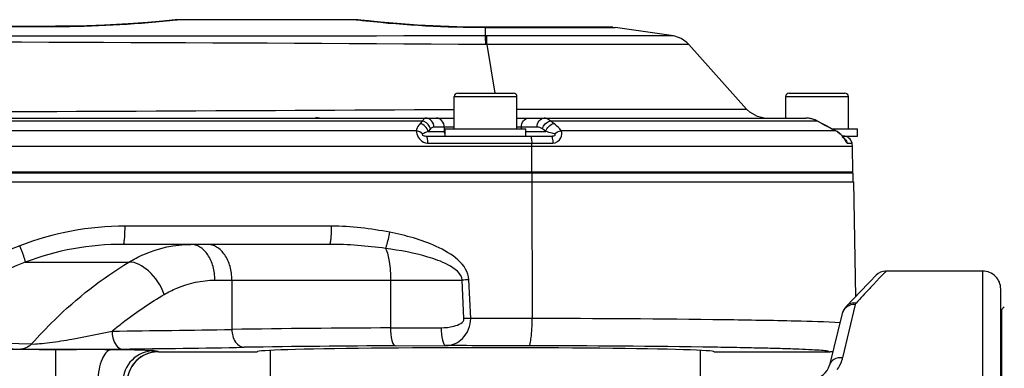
# Model space of a CAD drawing. Header units: millimetres. Extents: x 0 to 4205, y 0 to 2970.
# Tile 46 of 85: x 2623 to 2732, y 914 to 953. Entities that reach past the tile are written whole.
import ezdxf

# ---------------------------------------------------------------- set-up
doc = ezdxf.new("R2010")
doc.units = ezdxf.units.MM
doc.header["$LTSCALE"] = 231.275
for name, color, linetype in [('304102000056DXF_CONTINUOUS_LINE', 7, 'CONTINUOUS'), ('304102000058DXF_CONTINUOUS_LINE', 7, 'CONTINUOUS'), ('304102000060DXF_CONTINUOUS_LINE', 7, 'CONTINUOUS'), ('304104000271DXF_CONTINUOUS_LINE', 7, 'CONTINUOUS'), ('304104000289DXF_CONTINUOUS_LINE', 7, 'CONTINUOUS'), ('304106000052DXF_CONTINUOUS_LINE', 7, 'CONTINUOUS'), ('304109000035DXF_CONTINUOUS_LINE', 7, 'CONTINUOUS'), ('304302000063DXF_CONTINUOUS_LINE', 7, 'CONTINUOUS'), ('501023000069DXF_CONTINUOUS_LINE', 7, 'CONTINUOUS'), ('501023000142DXF_CONTINUOUS_LINE', 7, 'CONTINUOUS'), ('501023000147DXF_CONTINUOUS_LINE', 7, 'CONTINUOUS'), ('504001000007DXF_CONTINUOUS_LINE', 7, 'CONTINUOUS')]:
    doc.layers.add(name, color=color, linetype=linetype)

msp = doc.modelspace()

# ---------------------------------------------------------------- linework, layer by layer
at = {"layer": '304102000056DXF_CONTINUOUS_LINE', "color": 7, "linetype": 'Continuous'}
for p, q in [((2506.591, 952.086), (2626.591, 952.086)), ((2639.946, 952.818), (2639.593, 952.78)), ((2640.161, 952.829), (2639.946, 952.818)), ((2660.137, 952.829), (2640.076, 952.829)), ((2660.372, 952.816), (2660.137, 952.829)), ((2660.653, 952.783), (2660.372, 952.816)), ((2660.652, 952.783), (2660.373, 952.816)), ((2661.499, 952.689), (2660.652, 952.783)), ((2661.504, 952.689), (2660.653, 952.783)), ((2661.987, 952.64), (2661.504, 952.689)), ((2672.301, 952.006), (2669.556, 952.089)), ((2688.433, 951.984), (2674.591, 951.984)), ((2688.808, 951.984), (2688.433, 951.984)), ((2688.808, 951.984), (2689.045, 951.97)), ((2695.555, 951.015), (2689.045, 951.97)), ((2703.696, 942.836), (2697.281, 950.052)), ((2600.091, 941.829), (2671.091, 941.829)), ((2678.091, 941.829), (2710.347, 941.829)), ((2705.678, 941.841), (2705.683, 941.84)), ((2705.685, 941.84), (2705.678, 941.841)), ((2705.683, 941.84), (2705.701, 941.838)), ((2705.7, 941.838), (2705.685, 941.84)), ((2711.648, 941.497), (2711.378, 941.625)), ((2712.111, 941.245), (2711.649, 941.497)), ((2712.648, 940.955), (2712.111, 941.245)), ((2667.987, 939.829), (2671.87, 939.829)), ((2678.102, 939.829), (2681.921, 939.829)), ((2715.542, 938.653), (2715.496, 939.041)), ((2715.591, 935.829), (2715.542, 938.653)), ((2427.591, 935.829), (2715.591, 935.829))]:
    msp.add_line(p, q, dxfattribs=at)
at = {"layer": '304102000056DXF_CONTINUOUS_LINE', "color": 9, "linetype": 'Continuous'}
for p, q in [((2506.591, 952.073), (2626.591, 952.073)), ((2626.591, 952.086), (2626.591, 952.073)), ((2639.36, 952.743), (2640.063, 952.819)), ((2640.063, 952.819), (2640.161, 952.829)), ((2660.137, 952.829), (2660.412, 952.797)), ((2674.59, 951.97), (2687.933, 951.97)), ((2674.591, 951.015), (2674.59, 951.97)), ((2674.591, 951.984), (2674.591, 951.97)), ((2687.933, 951.97), (2688.764, 951.97)), ((2688.764, 951.97), (2689.045, 951.97)), ((2695.555, 951.015), (2674.591, 951.015)), ((2674.721, 950.049), (2674.602, 950.05)), ((2675.591, 950.049), (2674.721, 950.049)), ((2674.721, 950.049), (2675.624, 944.629)), ((2697.281, 950.052), (2675.591, 950.049)), ((2678.091, 942.834), (2703.696, 942.836)), ((2603.95, 941.513), (2667.558, 941.513)), ((2667.558, 941.513), (2667.298, 941.224)), ((2671.091, 940.829), (2668.829, 940.829)), ((2669.988, 940.329), (2669.988, 940.829)), ((2680.324, 940.829), (2678.091, 940.829)), ((2678.584, 940.629), (2678.584, 940.829)), ((2681.809, 941.513), (2705.883, 941.513)), ((2705.883, 941.513), (2711.611, 941.513)), ((2711.648, 941.497), (2711.611, 941.513)), ((2711.611, 941.513), (2711.875, 941.369)), ((2711.875, 941.369), (2712.141, 941.224)), ((2712.18, 941.208), (2712.141, 941.224)), ((2712.141, 941.224), (2712.177, 941.204)), ((2666.84, 940.407), (2605.145, 940.407)), ((2668.426, 940.618), (2668.166, 940.329)), ((2668.166, 940.329), (2670.091, 940.329)), ((2679.091, 940.329), (2681.311, 940.329)), ((2681.311, 940.329), (2680.925, 940.618)), ((2713.687, 940.407), (2683.029, 940.407)), ((2713.702, 940.403), (2713.687, 940.407)), ((2715.542, 938.653), (2468.843, 938.653)), ((2668.103, 939.041), (2679.74, 939.041)), ((2679.74, 939.041), (2682.1, 939.041)), ((2679.752, 935.829), (2679.745, 938.653)), ((2714.939, 939.041), (2715.496, 939.041))]:
    msp.add_line(p, q, dxfattribs=at)
at = {"layer": '304102000056DXF_CONTINUOUS_LINE', "color": 7, "linetype": 'Continuous'}
for points in [[(2639.593, 952.78), (2638.563, 952.674), (2636.907, 952.522), (2634.707, 952.356), (2632.069, 952.208), (2629.128, 952.112), (2626.591, 952.086)], [(2669.556, 952.089), (2666.986, 952.223), (2664.734, 952.385), (2662.878, 952.549), (2661.499, 952.689)], [(2674.591, 951.984), (2672.278, 952.006), (2669.538, 952.09)], [(2697.281, 950.052), (2697.07, 950.267), (2696.425, 950.72), (2695.732, 950.978), (2695.555, 951.015)], [(2705.678, 941.841), (2704.951, 941.996), (2704.071, 942.481), (2703.696, 942.836)], [(2711.378, 941.625), (2710.593, 941.818), (2710.347, 941.829)], [(2713.702, 940.403), (2713.303, 940.608), (2712.648, 940.955)], [(2714.251, 940.006), (2714.066, 940.168), (2713.849, 940.32), (2713.702, 940.403)], [(2714.63, 939.556), (2714.636, 939.549), (2714.605, 939.589), (2714.523, 939.697), (2714.403, 939.844), (2714.251, 940.006)]]:
    msp.add_lwpolyline(points, dxfattribs=at)
at = {"layer": '304102000056DXF_CONTINUOUS_LINE', "color": 9, "linetype": 'Continuous'}
for centre, radius, start, end in [((2626.587, 1074.26), 122.187, 270.00174, 276.0003), ((2674.415, 1073.205), 121.22, 263.36667, 263.75667), ((2674.648, 1074.885), 122.914, 263.73407, 269.97293), ((2528.127, 25588.649), 24646.26, 270.1672976, 270.3323549), ((2710.346, 939.154), 2.675, 81.2632, 89.98546), ((2710.346, 939.152), 2.678, 75.91389, 81.26368), ((2710.342, 939.139), 2.691, 71.0071, 75.90436), ((2710.331, 939.106), 2.726, 61.99054, 70.99894), ((2679.735, 932.597), 7.877, 71.27238, 73.13723), ((2712.593, 938.35), 2.333, 45.1858, 51.22925), ((2664.243, 938.621), 15.503, 0.11796, 1.55339)]:
    msp.add_arc(centre, radius, start, end, dxfattribs=at)
at = {"layer": '304102000056DXF_CONTINUOUS_LINE', "color": 7, "linetype": 'Continuous'}
for centre, radius, start, end in [((2660.137, 950.829), 2, 73.2495, 83.24821), ((2688.807, 949.984), 2, 89.99496, 100.07171), ((2705.874, 943.588), 1.758, 264.3199, 266.07789), ((2705.882, 943.671), 1.842, 264.37905, 270.0351), ((2714.519, 938.829), 1, 12.2239, 90.00521)]:
    msp.add_arc(centre, radius, start, end, dxfattribs=at)
at = {"layer": '304102000056DXF_CONTINUOUS_LINE', "color": 9, "linetype": 'Continuous'}
for points in [[(2674.591, 951.015), (2609.591, 950.947), (2544.591, 950.944), (2479.591, 950.937)], [(2668.166, 940.329), (2668.097, 940.739), (2667.704, 941.135), (2667.298, 941.224)], [(2667.739, 941.456), (2667.681, 941.48), (2667.62, 941.499), (2667.558, 941.513)], [(2668.426, 940.618), (2668.366, 940.974), (2668.073, 941.317), (2667.739, 941.456)], [(2680.925, 940.618), (2680.755, 940.745), (2680.537, 940.829), (2680.324, 940.829)], [(2680.925, 940.618), (2681.034, 941.023), (2681.399, 941.425), (2681.809, 941.513)], [(2681.311, 940.329), (2681.421, 940.735), (2681.787, 941.137), (2682.198, 941.224)], [(2682.198, 941.224), (2682.069, 941.32), (2681.939, 941.417), (2681.809, 941.513)], [(2667.559, 940.057), (2667.382, 940.257), (2667.105, 940.386), (2666.84, 940.407)], [(2667.807, 940.184), (2667.722, 940.145), (2667.639, 940.104), (2667.559, 940.057)], [(2668.166, 940.329), (2668.045, 940.285), (2667.925, 940.237), (2667.807, 940.184)], [(2670.082, 940.027), (2670.021, 940.114), (2669.988, 940.224), (2669.988, 940.329)], [(2682.02, 940.135), (2681.786, 940.207), (2681.549, 940.27), (2681.311, 940.329)], [(2682.265, 940.057), (2682.46, 940.258), (2682.749, 940.395), (2683.029, 940.407)], [(2713.687, 940.407), (2713.817, 940.34), (2713.94, 940.26), (2714.054, 940.169)], [(2714.237, 940.005), (2714.352, 939.891), (2714.455, 939.765), (2714.548, 939.632)], [(2714.406, 939.729), (2714.539, 939.663), (2714.66, 939.564), (2714.75, 939.447)], [(2714.75, 939.447), (2714.841, 939.329), (2714.907, 939.187), (2714.939, 939.041)]]:
    msp.add_open_spline(points, degree=3, dxfattribs=at)
for points, knots in [([(2674.602, 950.05), (2674.601, 950.166), (2674.598, 950.487), (2674.598, 950.809), (2674.591, 951.015)], [0, 0, 0, 0, 0.3601302, 1, 1, 1, 1]), ([(2674.721, 950.049), (2674.72, 950.165), (2674.718, 950.487), (2674.718, 950.809), (2674.713, 951.015)], [0, 0, 0, 0, 0.3601481, 1, 1, 1, 1]), ([(2674.602, 950.05), (2642.101, 950.274), (2577.097, 950.417), (2512.093, 950.489), (2479.592, 950.507)], [0, 0, 0, 0, 0.4999997, 1, 1, 1, 1]), ([(2667.298, 941.224), (2667.241, 941.161), (2667.04, 940.921), (2666.883, 940.632), (2666.84, 940.407)], [0, 0, 0, 0, 0.2702075, 1, 1, 1, 1]), ([(2667.908, 941.829), (2667.878, 941.829), (2667.715, 941.788), (2667.619, 941.629), (2667.558, 941.513)], [0, 0, 0, 0, 0.1895399, 1, 1, 1, 1]), ([(2668.829, 940.829), (2668.829, 941.082), (2668.651, 941.596), (2668.146, 941.829), (2667.908, 941.829)], [0, 0, 0, 0, 0.5146218, 1, 1, 1, 1]), ([(2668.829, 940.829), (2668.72, 940.829), (2668.565, 940.759), (2668.456, 940.651), (2668.426, 940.618)], [0, 0, 0, 0, 0.7103098, 1, 1, 1, 1]), ([(2669.988, 940.829), (2669.988, 941.082), (2669.81, 941.596), (2669.306, 941.829), (2669.068, 941.829)], [0, 0, 0, 0, 0.514622, 1, 1, 1, 1]), ([(2678.584, 940.829), (2678.584, 941.078), (2678.711, 941.561), (2679.171, 941.829), (2679.383, 941.829)], [0, 0, 0, 0, 0.5393337, 1, 1, 1, 1]), ([(2680.324, 940.829), (2680.324, 941.078), (2680.452, 941.561), (2680.911, 941.829), (2681.123, 941.829)], [0, 0, 0, 0, 0.5393337, 1, 1, 1, 1]), ([(2681.809, 941.513), (2681.758, 941.563), (2681.565, 941.728), (2681.307, 941.829), (2681.123, 941.829)], [0, 0, 0, 0, 0.2801338, 1, 1, 1, 1]), ([(2683.029, 940.407), (2682.981, 940.48), (2682.743, 940.79), (2682.441, 941.044), (2682.198, 941.224)], [0, 0, 0, 0, 0.2248658, 1, 1, 1, 1]), ([(2712.177, 941.204), (2712.297, 941.139), (2712.798, 940.868), (2713.301, 940.602), (2713.687, 940.407)], [0, 0, 0, 0, 0.2404095, 1, 1, 1, 1]), ([(2666.84, 940.407), (2666.844, 940.29), (2666.929, 939.92), (2667.263, 939.324), (2667.812, 939.041), (2668.103, 939.041)], [0, 0, 0, 0, 0.1747132, 0.5637237, 1, 1, 1, 1]), ([(2667.559, 940.057), (2667.54, 940.045), (2667.492, 939.968), (2667.65, 939.865), (2667.807, 939.841), (2667.931, 939.829), (2667.987, 939.829)], [0, 0, 0, 0, 0.1155648, 0.3756606, 0.7136715, 1, 1, 1, 1]), ([(2667.987, 939.829), (2668.011, 939.829), (2668.041, 939.726), (2668.085, 939.497), (2668.098, 939.23), (2668.103, 939.041)], [0, 0, 0, 0, 0.086048, 0.2946942, 1, 1, 1, 1]), ([(2679.617, 939.829), (2679.64, 939.829), (2679.674, 939.728), (2679.719, 939.495), (2679.734, 939.23), (2679.74, 939.041)], [0, 0, 0, 0, 0.0876058, 0.2964704, 1, 1, 1, 1]), ([(2681.921, 939.829), (2681.984, 939.829), (2682.12, 939.836), (2682.261, 939.877), (2682.375, 939.944), (2682.349, 940.029), (2682.296, 940.046), (2682.265, 940.057)], [0, 0, 0, 0, 0.3053091, 0.6353832, 0.7605241, 0.8376405, 1, 1, 1, 1]), ([(2681.921, 939.829), (2682.004, 939.829), (2682.06, 939.437), (2682.093, 939.231), (2682.1, 939.041)], [0, 0, 0, 0, 0.3045458, 1, 1, 1, 1]), ([(2682.1, 939.041), (2682.455, 939.041), (2683.079, 939.463), (2683.151, 940.175), (2683.029, 940.407)], [0, 0, 0, 0, 0.5751356, 1, 1, 1, 1]), ([(2714.548, 939.632), (2714.639, 939.501), (2714.746, 939.308), (2714.858, 939.117), (2714.913, 939.041), (2714.939, 939.041)], [0, 0, 0, 0, 0.6719659, 0.8919389, 1, 1, 1, 1])]:
    msp.add_open_spline(points, degree=3, knots=knots, dxfattribs=at)
at = {"layer": '304102000058DXF_CONTINUOUS_LINE', "color": 7, "linetype": 'Continuous'}
for p, q in [((2462.15, 934.729), (2715.648, 934.729)), ((2715.648, 934.729), (2715.873, 921.869)), ((2657.18, 927.729), (2634.156, 927.729)), ((2638.075, 915.729), (2649.091, 915.729)), ((2700.091, 915.729), (2712.927, 915.729))]:
    msp.add_line(p, q, dxfattribs=at)
at = {"layer": '304102000058DXF_CONTINUOUS_LINE', "color": 9, "linetype": 'Continuous'}
for p, q in [((2679.759, 934.729), (2679.792, 919.446)), ((2657.402, 929.764), (2634.347, 929.764)), ((2623.195, 925.729), (2634.753, 925.729)), ((2644.37, 923.729), (2671.974, 923.729)), ((2646.275, 923.729), (2646.274, 918.222)), ((2663.979, 923.729), (2663.98, 918.387)), ((2672.168, 919.426), (2671.974, 923.729)), ((2672.928, 919.461), (2672.734, 923.764)), ((2679.792, 919.446), (2672.928, 919.461)), ((2663.98, 918.387), (2669.625, 918.414)), ((2621.07, 916.685), (2623.92, 916.599)), ((2619.867, 916.123), (2622.713, 916.034)), ((2626.591, 915.977), (2620.342, 915.977)), ((2626.591, 915.977), (2626.591, 912.478)), ((2638.047, 915.74), (2637.588, 915.831)), ((2664.497, 916.388), (2670.143, 916.414))]:
    msp.add_line(p, q, dxfattribs=at)
for centre, radius, start, end in [((2680.014, 756.983), 166.94, 92.49942, 92.76049), ((2679.957, 758.099), 161.514, 92.49425, 92.76417), ((2600.347, 3663.358), 2745.52, 270.679336, 270.958494), ((2668.974, -565.331), 1483.727, 90.192822, 90.876595), ((2626.799, 192.687), 723.29, 89.519988, 90.016501), ((2600.784, 3774.003), 2858.165, 270.666125, 270.939663), ((2669.247, -426.071), 1342.467, 90.202737, 90.921528), ((2677.924, -573.114), 1489.509, 89.145954, 89.942654)]:
    msp.add_arc(centre, radius, start, end, dxfattribs=at)
at = {"layer": '304102000058DXF_CONTINUOUS_LINE', "color": 7, "linetype": 'Continuous'}
for centre, radius, start, end in [((2638.076, 912.229), 3.5, 97.64893, 180.00575), ((2638.076, 912.233), 3.496, 90.01957, 97.67244), ((2712.926, 918.729), 2.999, 270.02295, 278.34602)]:
    msp.add_arc(centre, radius, start, end, dxfattribs=at)
msp.add_ellipse((2674.591, 915.729), major_axis=(25.5, 0), ratio=0.0174551, start_param=0, end_param=3.1415927, dxfattribs=at)
at = {"layer": '304102000058DXF_CONTINUOUS_LINE', "color": 9, "linetype": 'Continuous'}
for points in [[(2634.347, 929.764), (2630.368, 929.764), (2626.314, 929.029), (2622.615, 927.564)], [(2663.897, 929.075), (2661.759, 929.488), (2659.579, 929.764), (2657.402, 929.764)], [(2634.156, 927.729), (2630.442, 927.729), (2626.66, 927.065), (2623.195, 925.729)], [(2663.426, 927.27), (2661.356, 927.54), (2659.268, 927.729), (2657.18, 927.729)], [(2622.615, 927.564), (2617.458, 925.522), (2612.5, 922.844), (2608.023, 919.571)], [(2623.195, 925.729), (2618.191, 923.768), (2613.375, 921.194), (2609.02, 918.043)], [(2679.415, 916.394), (2676.324, 916.401), (2673.233, 916.407), (2670.143, 916.414)]]:
    msp.add_open_spline(points, degree=3, dxfattribs=at)
for points, knots in [([(2634.156, 927.729), (2634.213, 927.729), (2634.242, 928.028), (2634.311, 928.369), (2634.337, 929.038), (2634.347, 929.506), (2634.347, 929.764)], [0, 0, 0, 0, 0.0836953, 0.3009478, 0.6227286, 1, 1, 1, 1]), ([(2657.181, 927.729), (2657.24, 927.729), (2657.289, 928.021), (2657.356, 928.371), (2657.393, 929.036), (2657.403, 929.506), (2657.402, 929.764)], [0, 0, 0, 0, 0.0860392, 0.3032422, 0.6240749, 1, 1, 1, 1]), ([(2663.426, 927.27), (2663.469, 927.371), (2663.669, 927.962), (2663.802, 928.572), (2663.897, 929.075)], [0, 0, 0, 0, 0.1768931, 1, 1, 1, 1]), ([(2672.734, 923.764), (2672.649, 925.501), (2669.788, 927.355), (2666.579, 928.474), (2664.787, 928.904), (2663.897, 929.075)], [0, 0, 0, 0, 0.4895621, 0.7447867, 1, 1, 1, 1]), ([(2634.753, 925.729), (2635.295, 926.053), (2637.443, 927.17), (2639.895, 927.729), (2641.684, 927.729)], [0, 0, 0, 0, 0.260966, 1, 1, 1, 1]), ([(2644.37, 923.729), (2644.37, 924.244), (2644.244, 925.239), (2643.685, 926.543), (2642.817, 927.479), (2642.041, 927.729), (2641.684, 927.729)], [0, 0, 0, 0, 0.2931763, 0.5631175, 0.7964604, 1, 1, 1, 1]), ([(2646.275, 923.729), (2646.275, 924.245), (2646.144, 925.242), (2645.568, 926.549), (2644.67, 927.483), (2643.879, 927.729), (2643.512, 927.729)], [0, 0, 0, 0, 0.290389, 0.558915, 0.7932373, 1, 1, 1, 1]), ([(2623.195, 925.729), (2623.194, 925.961), (2622.964, 926.58), (2622.765, 927.183), (2622.615, 927.564)], [0, 0, 0, 0, 0.3611296, 1, 1, 1, 1]), ([(2663.426, 927.27), (2663.651, 926.813), (2663.897, 925.615), (2663.979, 924.421), (2663.979, 923.729)], [0, 0, 0, 0, 0.4240674, 1, 1, 1, 1]), ([(2671.974, 923.729), (2671.92, 924.502), (2670.319, 925.595), (2667.457, 926.595), (2665.019, 927.058), (2663.426, 927.27)], [0, 0, 0, 0, 0.2432717, 0.4954445, 1, 1, 1, 1]), ([(2623.92, 916.599), (2624.735, 917.519), (2627.996, 920.949), (2631.754, 923.917), (2634.753, 925.729)], [0, 0, 0, 0, 0.2597881, 1, 1, 1, 1]), ([(2638.724, 922.129), (2638.351, 923.116), (2637.349, 924.691), (2635.553, 925.803), (2634.754, 925.729)], [0, 0, 0, 0, 0.5678278, 1, 1, 1, 1]), ([(2638.724, 922.129), (2639.171, 922.39), (2640.926, 923.282), (2642.918, 923.729), (2644.37, 923.729)], [0, 0, 0, 0, 0.2625722, 1, 1, 1, 1]), ([(2632.899, 918.031), (2633.367, 918.421), (2635.223, 919.904), (2637.199, 921.238), (2638.724, 922.129)], [0, 0, 0, 0, 0.256452, 1, 1, 1, 1]), ([(2669.625, 918.414), (2670.108, 918.416), (2670.931, 918.479), (2672.189, 918.965), (2672.168, 919.426)], [0, 0, 0, 0, 0.5117575, 1, 1, 1, 1]), ([(2670.143, 916.414), (2670.814, 916.425), (2672.336, 917.062), (2672.941, 918.644), (2672.928, 919.461)], [0, 0, 0, 0, 0.4509949, 1, 1, 1, 1]), ([(2679.415, 916.394), (2679.51, 916.407), (2679.598, 916.823), (2679.708, 917.381), (2679.774, 918.36), (2679.792, 919.062), (2679.792, 919.446)], [0, 0, 0, 0, 0.0924962, 0.3109222, 0.6289368, 1, 1, 1, 1]), ([(2714.19, 918.974), (2712.522, 919.064), (2708.23, 919.18), (2696.765, 919.381), (2686.967, 919.431), (2679.792, 919.446)], [0, 0, 0, 0, 0.1456601, 0.3743443, 1, 1, 1, 1]), ([(2623.92, 916.599), (2624.209, 916.583), (2624.891, 916.635), (2626.393, 916.804), (2629.106, 917.243), (2631.413, 917.707), (2632.899, 918.031)], [0, 0, 0, 0, 0.0952905, 0.2245105, 0.4987401, 1, 1, 1, 1]), ([(2632.899, 918.031), (2632.901, 917.776), (2632.964, 917.033), (2633.476, 916.045), (2634.012, 916.031)], [0, 0, 0, 0, 0.3218911, 1, 1, 1, 1]), ([(2646.275, 918.222), (2646.279, 917.734), (2646.463, 916.838), (2647.277, 916.229), (2647.656, 916.222)], [0, 0, 0, 0, 0.5625875, 1, 1, 1, 1]), ([(2663.979, 918.387), (2663.981, 917.917), (2664.042, 917.273), (2664.234, 916.614), (2664.412, 916.393), (2664.497, 916.388)], [0, 0, 0, 0, 0.6618474, 0.8807314, 1, 1, 1, 1]), ([(2669.625, 918.414), (2669.627, 917.943), (2669.688, 917.299), (2669.88, 916.641), (2670.058, 916.419), (2670.143, 916.414)], [0, 0, 0, 0, 0.6618474, 0.8807313, 1, 1, 1, 1]), ([(2623.919, 916.599), (2623.84, 916.511), (2623.508, 916.205), (2623.046, 916.037), (2622.713, 916.034)], [0, 0, 0, 0, 0.2609195, 1, 1, 1, 1]), ([(2622.713, 916.034), (2624.536, 915.976), (2628.304, 915.993), (2632.07, 916.008), (2634.012, 916.031)], [0, 0, 0, 0, 0.4842685, 1, 1, 1, 1]), ([(2632.859, 915.952), (2632.358, 915.934), (2631.722, 914.983), (2631.406, 913.749), (2631.322, 912.896), (2631.319, 912.452)], [0, 0, 0, 0, 0.3744482, 0.667852, 1, 1, 1, 1]), ([(2637.588, 915.831), (2637.435, 915.862), (2636.945, 915.87), (2635.977, 915.913), (2634.554, 915.932), (2633.465, 915.947), (2632.859, 915.952)], [0, 0, 0, 0, 0.098907, 0.3087248, 0.6157658, 1, 1, 1, 1]), ([(2637.588, 915.831), (2636.698, 915.83), (2634.845, 915.079), (2634.102, 913.224), (2634.101, 912.332)], [0, 0, 0, 0, 0.4993543, 1, 1, 1, 1]), ([(2638.047, 915.74), (2637.157, 915.738), (2635.304, 914.987), (2634.562, 913.132), (2634.56, 912.24)], [0, 0, 0, 0, 0.4993542, 1, 1, 1, 1]), ([(2638.075, 915.729), (2638.074, 915.732), (2638.063, 915.736), (2638.054, 915.738), (2638.047, 915.74)], [0, 0, 0, 0, 0.3210107, 1, 1, 1, 1]), ([(2712.927, 915.729), (2712.928, 915.75), (2712.829, 915.778), (2712.695, 915.807), (2712.417, 915.841), (2711.866, 915.89), (2710.904, 915.948), (2709.461, 916.011), (2707.627, 916.072), (2705.428, 916.13), (2702.886, 916.183), (2701.081, 916.214), (2700.126, 916.229)], [0, 0, 0, 0, 0.0048367, 0.0174007, 0.038093, 0.0669217, 0.1487318, 0.2620015, 0.4054991, 0.5776486, 0.7765494, 1, 1, 1, 1])]:
    msp.add_open_spline(points, degree=3, knots=knots, dxfattribs=at)
at = {"layer": '304102000060DXF_CONTINUOUS_LINE', "color": 9, "linetype": 'Continuous'}
for p, q in [((2719.177, 924.625), (2718.571, 923.978)), ((2719.274, 924.729), (2719.177, 924.625)), ((2730.091, 836.729), (2730.091, 924.729)), ((2718.571, 923.978), (2717.88, 923.237)), ((2715.859, 921.012), (2714.424, 915.053))]:
    msp.add_line(p, q, dxfattribs=at)
at = {"layer": '304102000060DXF_CONTINUOUS_LINE', "color": 7, "linetype": 'Continuous'}
for p, q in [((2730.091, 924.729), (2719.244, 924.729)), ((2717.483, 923.536), (2716.286, 922.297)), ((2718.197, 924.273), (2717.483, 923.536)), ((2716.288, 922.3), (2714.864, 920.823)), ((2716.286, 922.297), (2715.873, 921.869)), ((2732.091, 838.726), (2732.091, 922.729)), ((2714.404, 920.001), (2712.969, 914.246))]:
    msp.add_line(p, q, dxfattribs=at)
msp.add_lwpolyline([(2714.864, 920.823), (2714.586, 920.454), (2714.404, 920.001)], dxfattribs=at)
for centre, radius, start, end in [((2719.274, 923.229), 1.5, 90.00001, 135.90902), ((2730.091, 922.729), 2, 359.99989, 90), ((2711.028, 914.729), 2, 270, 345.99998)]:
    msp.add_arc(centre, radius, start, end, dxfattribs=at)
at = {"layer": '304102000060DXF_CONTINUOUS_LINE', "color": 9, "linetype": 'Continuous'}
for points, knots in [([(2717.88, 923.237), (2717.742, 923.09), (2717.097, 922.398), (2716.452, 921.706), (2715.945, 921.162)], [0, 0, 0, 0, 0.2138122, 1, 1, 1, 1]), ([(2715.945, 921.162), (2715.748, 921.191), (2715.345, 921.171), (2714.996, 920.96), (2714.865, 920.824)], [0, 0, 0, 0, 0.5136319, 1, 1, 1, 1]), ([(2714.424, 915.053), (2714.106, 915.084), (2713.479, 915.007), (2713.034, 914.508), (2712.969, 914.246)], [0, 0, 0, 0, 0.5416378, 1, 1, 1, 1]), ([(2714.424, 915.053), (2714.397, 914.94), (2714.261, 914.47), (2714.029, 914.027), (2713.807, 913.727)], [0, 0, 0, 0, 0.2373515, 1, 1, 1, 1])]:
    msp.add_open_spline(points, degree=3, knots=knots, dxfattribs=at)
for points in [[(2715.859, 921.012), (2715.537, 921.025), (2715.193, 920.933), (2714.928, 920.749)], [(2715.945, 921.162), (2715.906, 921.119), (2715.873, 921.068), (2715.859, 921.012)], [(2714.595, 920.419), (2714.507, 920.294), (2714.441, 920.15), (2714.404, 920.001)], [(2714.928, 920.749), (2714.8, 920.66), (2714.685, 920.547), (2714.595, 920.419)]]:
    msp.add_open_spline(points, degree=3, dxfattribs=at)
at = {"layer": '304104000271DXF_CONTINUOUS_LINE', "color": 7, "linetype": 'Continuous'}
msp.add_line((2656.037, 941.829), (2655.638, 941.9), dxfattribs=at)
at = {"layer": '304104000289DXF_CONTINUOUS_LINE', "color": 7, "linetype": 'Continuous'}
for p, q in [((2650.591, 912.729), (2650.591, 915.874)), ((2698.591, 912.729), (2698.591, 915.874))]:
    msp.add_line(p, q, dxfattribs=at)
at = {"layer": '304106000052DXF_CONTINUOUS_LINE', "color": 7, "linetype": 'Continuous'}
for p, q in [((2427.591, 935.729), (2715.591, 935.729)), ((2715.591, 935.729), (2715.591, 934.729)), ((2430.881, 934.729), (2706.442, 934.729))]:
    msp.add_line(p, q, dxfattribs=at)
at = {"layer": '304106000052DXF_CONTINUOUS_LINE', "color": 9, "linetype": 'Continuous'}
msp.add_line((2679.752, 935.729), (2679.752, 934.729), dxfattribs=at)
at = {"layer": '304109000035DXF_CONTINUOUS_LINE', "color": 7, "linetype": 'Continuous'}
msp.add_line((2691.564, 935.729), (2691.564, 935.829), dxfattribs=at)
at = {"layer": '304302000063DXF_CONTINUOUS_LINE', "color": 7, "linetype": 'Continuous'}
for q in [(2732.491, 920.729), (2732.191, 841.029)]:
    msp.add_line((2732.191, 920.429), q, dxfattribs=at)
msp.add_arc((2732.791, 914.629), 0.9, 132.58094, 141.05756, dxfattribs=at)
at = {"layer": '501023000069DXF_CONTINUOUS_LINE', "color": 9, "linetype": 'Continuous'}
for p, q in [((2671.091, 944.229), (2678.091, 944.229)), ((2708.091, 944.229), (2715.091, 944.229))]:
    msp.add_line(p, q, dxfattribs=at)
at = {"layer": '501023000069DXF_CONTINUOUS_LINE', "color": 7, "linetype": 'Continuous'}
for p, q in [((2671.091, 940.629), (2671.091, 944.229)), ((2671.491, 944.629), (2677.691, 944.629)), ((2678.091, 940.629), (2678.091, 944.229)), ((2708.091, 941.829), (2708.091, 944.229)), ((2708.491, 944.629), (2714.691, 944.629)), ((2715.091, 940.629), (2715.091, 944.229)), ((2672.591, 935.729), (2672.591, 935.829)), ((2676.591, 935.729), (2676.591, 935.829)), ((2709.591, 935.729), (2709.591, 935.829)), ((2713.591, 935.729), (2713.591, 935.829))]:
    msp.add_line(p, q, dxfattribs=at)
at = {"layer": '501023000069DXF_CONTINUOUS_LINE', "color": 2, "linetype": 'Continuous'}
for p, q in [((2673.091, 935.729), (2673.091, 935.829)), ((2676.091, 935.729), (2676.091, 935.829)), ((2710.091, 935.729), (2710.091, 935.829)), ((2713.091, 935.729), (2713.091, 935.829))]:
    msp.add_line(p, q, dxfattribs=at)
at = {"layer": '501023000069DXF_CONTINUOUS_LINE', "color": 7, "linetype": 'Continuous'}
for centre, start, end in [((2671.491, 944.229), 90, 180), ((2677.691, 944.229), 0, 90), ((2708.491, 944.229), 90, 180), ((2714.691, 944.229), 0, 90)]:
    msp.add_arc(centre, 0.4, start, end, dxfattribs=at)
at = {"layer": '501023000142DXF_CONTINUOUS_LINE', "color": 7, "linetype": 'Continuous'}
for p, q in [((2732.091, 919.229), (2732.191, 919.229)), ((2732.091, 916.229), (2732.191, 916.229))]:
    msp.add_line(p, q, dxfattribs=at)
at = {"layer": '501023000142DXF_CONTINUOUS_LINE', "color": 2, "linetype": 'Continuous'}
for p, q in [((2732.191, 918.729), (2732.091, 918.729)), ((2732.191, 916.729), (2732.091, 916.729))]:
    msp.add_line(p, q, dxfattribs=at)
at = {"layer": '501023000147DXF_CONTINUOUS_LINE', "color": 7, "linetype": 'Continuous'}
msp.add_line((2732.091, 914.272), (2732.191, 914.272), dxfattribs=at)
at = {"layer": '504001000007DXF_CONTINUOUS_LINE', "color": 7, "linetype": 'Continuous'}
for p, q in [((2670.091, 940.629), (2679.091, 940.629)), ((2670.091, 939.829), (2670.091, 940.629)), ((2671.87, 939.829), (2678.102, 939.829)), ((2679.091, 939.829), (2679.091, 940.629)), ((2713.263, 940.629), (2716.091, 940.629)), ((2714.415, 939.829), (2716.091, 939.829)), ((2716.091, 939.829), (2716.091, 940.629))]:
    msp.add_line(p, q, dxfattribs=at)

doc.saveas('drawing.dxf')
